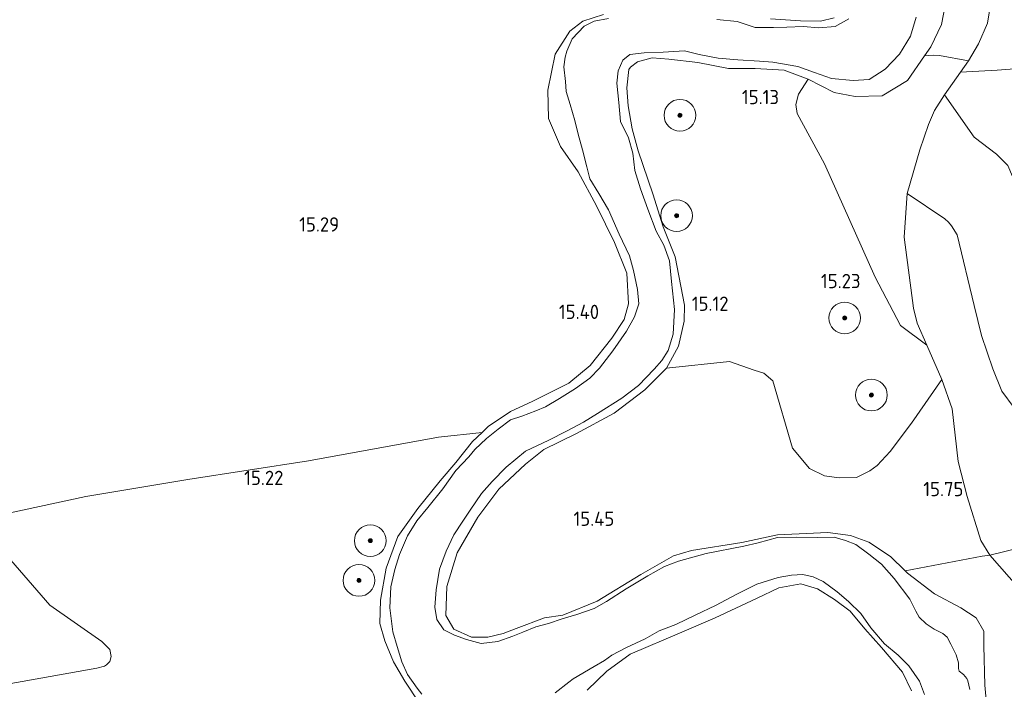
# Model space of a CAD drawing. Extents: x 196936 to 200438, y 361224 to 364196.
# Tile 159 of 256: x 199595 to 199719, y 361921 to 362006. Entities that reach past the tile are written whole.
import ezdxf
from ezdxf.enums import TextEntityAlignment as Align

# ---------------------------------------------------------------- set-up
doc = ezdxf.new("R2010")
doc.units = 0
for name, color, linetype, lineweight in [('B-ME-GR-BOOM-S', 90, 'Continuous', 25), ('B-ME-GR-BOUWLAND_BRAAKLIGGEND-GV', 200, 'Continuous', 13), ('B-ME-GR-GRAS-GV', 60, 'Continuous', 13), ('B-ME-GW-TALUD_KRUIN-G', 90, 'Continuous', 18), ('B-ME-GW-TALUD_TEEN-G', 90, 'Continuous', 18), ('B-ME-IE-TERREINAFSCHEIDING_KUNSTMATIG_HEKWERK-G', 20, 'IE-TERREINAFSCHEIDING-KUNSTMATIG', 18), ('B-ME-OG-HOOGTEPUNT-S', 7, 'Continuous', 25), ('B-ME-OG-TERREIN_GROEN-GV', 7, 'Continuous', 18), ('B-ME-OG-WATER_BEEK-GV', 150, 'Continuous', 18)]:
    doc.layers.add(name, color=color, linetype=linetype, lineweight=lineweight)
doc.styles.add('NLCS-ISO-ANNOTATIVE-T18', font='NLCS-ISO.ttf', dxfattribs={"height": 1.8})
doc.linetypes.add('IE-TERREINAFSCHEIDING-KUNSTMATIG', pattern='A,4,[82,NLCS.SHX,S=0.75,R=90,X=0,Y=0],4,-2', length=10)

# ---------------------------------------------------------------- blocks, each defined once
blk = doc.blocks.new('SAL-HOOGTELABEL-SO')
at = {"color": 0, "linetype": 'ByBlock', "lineweight": -2, "style": 'NLCS-ISO-ANNOTATIVE-T18'}
blk.add_attdef('HOOGTE', text='', height=1.8, dxfattribs=at).set_placement((2.79, 0), align=Align.RIGHT)
blk = doc.blocks.new('SGR-BOOM_01-SO')
at = {"linetype": 'ByBlock', "lineweight": 18}
h = blk.add_hatch(color=0, dxfattribs=at)
h.dxf.hatch_style = 1
edge = h.paths.add_edge_path()
edge.add_arc((0, 0), 0.25, 0, 360)
at = {"color": 0, "linetype": 'ByBlock', "lineweight": 18}
for radius in [2, 0.25]:
    blk.add_circle((0, 0), radius, dxfattribs=at)

msp = doc.modelspace()

# ---------------------------------------------------------------- linework, layer by layer
at = {"layer": 'B-ME-GR-BOUWLAND_BRAAKLIGGEND-GV'}
msp.add_polyline3d([(199717.398, 362007.985, 16.756), (199716.949, 362005.457, 16.67), (199715.823, 362002.851, 16.536), (199714.569, 362000.699, 16.484), (199710.887, 362001.354, 16.121), (199710.086, 362001.419, 15.966), (199709.009, 362001.324, 15.541), (199709.787, 362002.457, 15.598), (199711.153, 362005.288, 15.911), (199711.883, 362009.021, 16.157)], dxfattribs=at)
at = {"layer": 'B-ME-GR-GRAS-GV'}
for points in [[(199711.883, 362009.021, 16.157), (199711.153, 362005.288, 15.911), (199709.787, 362002.457, 15.598), (199709.009, 362001.324, 15.541), (199706.866, 361998.201, 15.527), (199703.642, 361996.274, 15.467), (199700.233, 361996.176, 15.348), (199697.581, 361996.701, 15.262), (199694.301, 361998.36, 15.21), (199691.273, 361999.49, 15.206), (199687.615, 361999.732, 15.232), (199684.227, 361999.724, 15.296), (199680.361, 362000.485, 15.344), (199676.7, 362000.916, 15.352), (199674.621, 362001.072, 15.378), (199672.763, 362000.566, 15.381), (199671.851, 361999.885, 15.378), (199671.645, 361999.604, 15.378), (199671.426, 361997.257, 15.378), (199671.561, 361995.015, 15.378), (199672.062, 361992.124, 15.381), (199672.817, 361989.315, 15.385), (199674.701, 361983.891, 15.378), (199675.988, 361979.734, 15.378), (199677.503, 361975.948, 15.378), (199678.709, 361969.836, 15.381), (199678.663, 361967.825, 15.344), (199677.924, 361964.659, 15.344), (199676.434, 361961.903, 15.344), (199673.678, 361959.161, 15.344), (199669.793, 361956.212, 15.344), (199664.957, 361953.626, 15.344), (199660.923, 361951.652, 15.359), (199658.608, 361949.794, 15.363), (199655.237, 361946.631, 15.363), (199652.582, 361943.113, 15.363), (199649.975, 361938.596, 15.363), (199648.654, 361934.343, 15.363), (199648.555, 361930.699, 15.363), (199649.56, 361928.959, 15.363), (199651.775, 361927.972, 15.363), (199653.841, 361927.96, 15.363), (199655.778, 361928.402, 15.363), (199657.434, 361929.049, 15.363), (199660.989, 361930.383, 15.363), (199663.328, 361930.73, 15.363), (199667.643, 361932.497, 15.363), (199673.177, 361935.861, 15.363), (199677.305, 361938.236, 15.363), (199679.572, 361938.882, 15.411), (199685.921, 361939.893, 15.411), (199690.426, 361940.863, 15.411), (199696.797, 361941.163, 15.43), (199699.669, 361940.775, 15.434), (199701.97, 361939.955, 15.549), (199704.697, 361938.143, 15.605), (199706.556, 361936.323, 15.594), (199706.841, 361936.044, 15.669), (199710.27, 361933.41, 15.822), (199713.574, 361931.651, 15.971), (199715.537, 361930.394, 16.072), (199716.508, 361928.709, 16.075), (199716.503, 361926.877, 15.911), (199716.615, 361921.913, 15.658), (199716.983, 361918.254, 15.665)], [(199728.612, 362007.927, 19.352), (199729.443, 362004.237, 19.264), (199729.849, 362000.624, 19.144), (199725.352, 362000.033, 18.007), (199718.181, 361999.514, 17.118), (199713.557, 361999.255, 16.625), (199714.569, 362000.699, 16.484), (199715.823, 362002.851, 16.536), (199716.949, 362005.457, 16.67), (199717.398, 362007.985, 16.756)], [(199668.446, 362006.526, 15.427), (199665.849, 362005.675, 15.449), (199664.192, 362004.416, 15.505), (199662.339, 362001.51, 15.498), (199661.421, 361996.975, 15.464), (199661.532, 361993.423, 15.49), (199663.01, 361989.88, 15.472), (199665.27, 361986.672, 15.461), (199667.559, 361982.376, 15.438), (199669.864, 361977.747, 15.367), (199671.413, 361973.906, 15.364), (199671.63, 361970, 15.349), (199671.082, 361968.059, 15.367), (199669.498, 361965.701, 15.367), (199666.764, 361962.249, 15.367), (199664.078, 361960.007, 15.379), (199659.548, 361957.726, 15.42), (199656.703, 361956.415, 15.401), (199653.912, 361954.527, 15.423), (199653.121, 361953.778, 15.231), (199647.615, 361953.193, 15.2), (199631.193, 361950.216, 15.149), (199615.97, 361947.862, 15.167), (199603.09, 361945.714, 15.263), (199589.166, 361942.734, 15.311)], [(199645.161, 361919.657, 15.416), (199643.353, 361922.384, 15.408), (199641.948, 361924.828, 15.405), (199640.829, 361927.487, 15.379), (199640.217, 361929.699, 15.345), (199640.293, 361932.643, 15.267), (199640.996, 361936.664, 15.17), (199642.489, 361940.642, 15.125), (199645.01, 361944.191, 15.203), (199647.843, 361947.668, 15.386), (199649.795, 361949.987, 15.476), (199651.92, 361952.641, 15.49), (199653.121, 361953.778, 15.231), (199653.912, 361954.527, 15.423), (199656.703, 361956.415, 15.401), (199659.548, 361957.726, 15.42), (199664.078, 361960.007, 15.379), (199666.764, 361962.249, 15.367), (199669.498, 361965.701, 15.367), (199671.082, 361968.059, 15.367), (199671.63, 361970, 15.349), (199671.413, 361973.906, 15.364), (199669.864, 361977.747, 15.367), (199667.559, 361982.376, 15.438), (199665.27, 361986.672, 15.461), (199663.01, 361989.88, 15.472), (199661.532, 361993.423, 15.49), (199661.421, 361996.975, 15.464), (199662.339, 362001.51, 15.498), (199664.192, 362004.416, 15.505), (199665.849, 362005.675, 15.449), (199668.446, 362006.526, 15.427)], [(199669.079, 362006.019, 14.9), (199667.281, 362005.687, 14.9), (199666.034, 362005.039, 14.9), (199664.506, 362003.455, 14.9), (199663.828, 362001.892, 14.9), (199663.596, 362001.164, 14.9), (199663.467, 361999.942, 14.9), (199663.659, 361998.082, 14.9), (199663.738, 361996.811, 14.9), (199664.266, 361995.186, 14.9), (199664.83, 361993.176, 14.9), (199665.271, 361991.446, 14.9), (199665.805, 361989.443, 14.9), (199666.341, 361987.314, 14.9), (199666.742, 361985.812, 14.9), (199667.866, 361983.923, 14.9), (199669.11, 361981.879, 14.9), (199670.43, 361978.817, 14.9), (199671.73, 361976.072, 14.9), (199672.24, 361974.232, 14.9), (199672.743, 361971.829, 14.9), (199672.919, 361970.035, 14.9), (199672.376, 361968.378, 14.9), (199671.354, 361966.551, 14.9), (199669.619, 361964.076, 14.9), (199667.952, 361961.898, 14.9), (199666.715, 361960.622, 14.9), (199664.917, 361959.352, 14.9), (199662.896, 361958.071, 14.9), (199661.153, 361957.038, 14.9), (199659.904, 361956.515, 14.9), (199658.125, 361955.866, 14.9), (199656.728, 361955.379, 14.9), (199655.134, 361954.186, 14.9), (199653.674, 361953.024, 14.9), (199652.188, 361951.618, 14.9), (199651.448, 361950.727, 14.9), (199649.826, 361949.008, 14.9), (199648.154, 361946.675, 14.9), (199646.261, 361944.331, 14.9), (199644.891, 361942.617, 14.9), (199643.707, 361940.765, 14.9), (199642.71, 361938.368, 14.9), (199642.088, 361936.51, 14.9), (199641.605, 361934.307, 14.9), (199641.484, 361931.643, 14.9), (199641.842, 361928.617, 14.9), (199642.382, 361926.77, 14.9), (199642.996, 361924.842, 14.9), (199643.716, 361923.234, 14.9), (199644.941, 361921.509, 14.9), (199645.522, 361920.779, 14.9)], [(199714.738, 361921.368, 14.9), (199714.492, 361922.459, 14.9), (199714.34, 361922.745, 14.9), (199713.925, 361923.248, 14.9), (199713.394, 361923.654, 14.9), (199713.315, 361923.985, 14.9), (199713.296, 361924.71, 14.9), (199712.999, 361925.718, 14.9), (199712.313, 361927.068, 14.9), (199711.863, 361927.955, 14.9), (199711.315, 361928.427, 14.9), (199710.22, 361928.965, 14.9), (199709.219, 361929.636, 14.9), (199708.348, 361930.466, 14.9), (199707.907, 361931.257, 14.9), (199707.159, 361932.746, 14.9), (199705.167, 361935.34, 14.9), (199703.586, 361937.149, 14.9), (199701.976, 361938.432, 14.9), (199700.352, 361939.656, 14.9), (199699.028, 361940.153, 14.9), (199697.595, 361940.582, 14.9), (199695.458, 361940.548, 14.9), (199692.863, 361940.559, 14.9), (199690.446, 361940.529, 14.9), (199688.009, 361939.877, 14.9), (199686.182, 361939.427, 14.9), (199681.428, 361938.502, 14.9), (199677.953, 361937.56, 14.9), (199676.167, 361936.882, 14.9), (199674.048, 361935.717, 14.9), (199671.309, 361934.04, 14.9), (199668.843, 361932.456, 14.9), (199667.289, 361931.567, 14.9), (199665.076, 361930.8, 14.9), (199663.258, 361930.254, 14.9), (199661.5, 361929.694, 14.9), (199659.931, 361929.278, 14.9), (199658.271, 361928.601, 14.9), (199657.022, 361928.079, 14.9), (199655.111, 361927.398, 14.9), (199653.022, 361927.166, 14.9), (199651.166, 361927.662, 14.9), (199649.634, 361928.207, 14.9), (199648.293, 361928.896, 14.9), (199647.4, 361930.168, 14.9), (199647.146, 361931.761, 14.9), (199647.311, 361933.945, 14.9), (199647.729, 361936.539, 14.9), (199648.573, 361938.815, 14.9), (199649.554, 361940.871, 14.9), (199650.71, 361942.604, 14.9), (199651.627, 361943.987, 14.9), (199653.028, 361946.101, 14.9), (199654.41, 361947.594, 14.9), (199656.148, 361949.41, 14.9), (199658.593, 361951.438, 14.9), (199661.551, 361952.812, 14.9), (199663.805, 361953.96, 14.9), (199665.919, 361955.078, 14.9), (199667.704, 361956.196, 14.9), (199670.781, 361958.122, 14.9), (199672.878, 361959.708, 14.9), (199674.848, 361961.769, 14.9), (199675.808, 361962.887, 14.9), (199676.62, 361964.15, 14.9), (199677.252, 361966.184, 14.9), (199677.448, 361969.322, 14.9), (199677.052, 361972.858, 14.9), (199676.812, 361975.449, 14.9), (199676.079, 361977.404, 14.9), (199675.119, 361979.193, 14.9), (199674.077, 361981.972, 14.9), (199673.113, 361984.544, 14.9), (199672.433, 361986.863, 14.9), (199672.155, 361989.025, 14.9), (199671.607, 361990.968, 14.9), (199670.614, 361993.015, 14.9), (199670.392, 361995.415, 14.9), (199670.124, 361997.887, 14.9), (199670.329, 361999.436, 14.9), (199670.892, 362000.776, 14.9), (199671.775, 362001.477, 14.9), (199673.576, 362001.683, 14.9), (199676.007, 362001.773, 14.9), (199678.703, 362001.926, 14.9), (199680.537, 362001.466, 14.9), (199682.939, 362001.031, 14.9), (199685.42, 362000.796, 14.9), (199688.165, 362000.625, 14.9), (199689.831, 362000.518, 14.9), (199693.019, 361999.962, 14.9), (199695.094, 361999.196, 14.9), (199697.271, 361998.468, 14.9), (199699.996, 361998.208, 14.9), (199702.028, 361998.328, 14.9), (199704.018, 361999.617, 14.9), (199705.844, 362001.538, 14.9), (199707.243, 362003.778, 14.9), (199707.967, 362006.207, 14.9)], [(199699.46, 362005.97, 14.9), (199697.708, 362005.033, 14.9), (199695.663, 362004.853, 14.9), (199693.664, 362005.007, 14.9), (199691.617, 362004.953, 14.9), (199689.94, 362004.875, 14.9), (199687.596, 362004.89, 14.9), (199685.359, 362005.631, 14.9), (199682.789, 362005.886, 14.9)], [(199697.598, 362006.117, 15.341), (199695.85, 362005.679, 15.389), (199693.328, 362005.75, 15.408), (199689.57, 362005.969, 15.404)], [(199689.57, 362005.969, 15.404), (199693.328, 362005.75, 15.408), (199695.85, 362005.679, 15.389), (199697.598, 362006.117, 15.341)], [(199720.349, 361956.915, 16.844), (199718.794, 361958.991, 16.727), (199717.622, 361961.835, 16.598), (199716.188, 361966.005, 16.507), (199715.28, 361969.807, 16.459), (199713.117, 361978.717, 16.449), (199712.405, 361979.862, 16.4), (199712.022, 361980.319, 16.41), (199711.553, 361980.755, 16.41), (199706.801, 361983.938, 15.734), (199708.414, 361989.439, 15.905), (199709.496, 361992.666, 15.898), (199710.28, 361994.411, 16.051), (199711.538, 361996.375, 16.278), (199715.295, 361991.041, 16.699), (199718.104, 361988.917, 16.91), (199719.524, 361987.484, 17.188)], [(199584.833, 361920.562, 15.548), (199604.442, 361924.05, 15.239), (199605.422, 361924.299, 15.269), (199605.702, 361924.473, 15.274), (199606.107, 361924.891, 15.269), (199606.283, 361925.499, 15.315), (199606.116, 361926.393, 15.312), (199605.091, 361927.418, 15.317), (199598.538, 361931.989, 15.244), (199589.166, 361942.734, 15.311), (199603.09, 361945.714, 15.263), (199615.97, 361947.862, 15.167), (199631.193, 361950.216, 15.149), (199647.615, 361953.193, 15.2), (199653.121, 361953.778, 15.231), (199651.92, 361952.641, 15.49), (199649.795, 361949.987, 15.476), (199647.843, 361947.668, 15.386), (199645.01, 361944.191, 15.203), (199642.489, 361940.642, 15.125), (199640.996, 361936.664, 15.17), (199640.293, 361932.643, 15.267), (199640.217, 361929.699, 15.345), (199640.829, 361927.487, 15.379), (199641.948, 361924.828, 15.405), (199643.353, 361922.384, 15.408), (199645.161, 361919.657, 15.416)], [(199662.369, 361920.947, 14.9), (199664.093, 361922.297, 14.9), (199664.626, 361922.705, 14.9), (199667.301, 361924.24, 14.9), (199668.575, 361925.007, 14.9), (199669.518, 361925.694, 14.9), (199671.366, 361926.64, 14.9), (199673.722, 361927.749, 14.9), (199675.496, 361928.775, 14.9), (199677.59, 361929.569, 14.9), (199680.122, 361930.763, 14.9), (199682.595, 361931.97, 14.9), (199685.308, 361933.402, 14.9), (199687.847, 361934.625, 14.9), (199690.518, 361935.473, 14.9), (199692.221, 361935.795, 14.9), (199693.646, 361935.869, 14.9), (199694.923, 361935.571, 14.9), (199696.189, 361934.963, 14.9), (199697.984, 361933.667, 14.9), (199699.423, 361932.455, 14.9), (199700.977, 361930.934, 14.9), (199702.218, 361929.142, 14.9), (199703.972, 361927.137, 14.9), (199705.666, 361925.677, 14.9), (199707.017, 361924.36, 14.9), (199708.371, 361922.385, 14.9), (199709.018, 361920.731, 14.9)], [(199666.399, 361921.272, 15.219), (199668.88, 361923.652, 15.263), (199671.83, 361925.828, 15.282), (199678.342, 361928.581, 15.327), (199682.573, 361930.411, 15.368), (199687.793, 361932.856, 15.386), (199690.59, 361934.175, 15.453), (199693.388, 361934.696, 15.465), (199695.494, 361934.063, 15.468), (199697.623, 361932.721, 15.468), (199699.621, 361931.222, 15.483), (199701.453, 361929.01, 15.509), (199703.575, 361926.636, 15.535), (199706.231, 361923.527, 15.599), (199707.377, 361921.194, 15.591)], [(199707.377, 361921.194, 15.591), (199706.231, 361923.527, 15.599), (199703.575, 361926.636, 15.535), (199701.453, 361929.01, 15.509), (199699.621, 361931.222, 15.483), (199697.623, 361932.721, 15.468), (199695.494, 361934.063, 15.468), (199693.388, 361934.696, 15.465), (199690.59, 361934.175, 15.453), (199687.793, 361932.856, 15.386), (199682.573, 361930.411, 15.368), (199678.342, 361928.581, 15.327), (199671.83, 361925.828, 15.282), (199668.88, 361923.652, 15.263), (199666.399, 361921.272, 15.219)]]:
    msp.add_polyline3d(points, dxfattribs=at)
msp.add_polyline3d([(199680.361, 362000.485, 15.344), (199684.227, 361999.724, 15.296), (199687.615, 361999.732, 15.232), (199691.273, 361999.49, 15.206), (199694.301, 361998.36, 15.21), (199693.108, 361996.476, 15.144), (199692.762, 361995.169, 15.138), (199692.905, 361994.034, 15.15), (199696.358, 361987.679, 15.16), (199702.77, 361973.372, 15.416), (199705.959, 361967.283, 15.613), (199709.294, 361964.791, 15.785), (199711.205, 361960.489, 15.87), (199707.379, 361954.982, 15.631), (199704.656, 361951.383, 15.467), (199703.017, 361949.601, 15.467), (199702.115, 361948.964, 15.228), (199700.406, 361948.093, 15.228), (199698.239, 361948.081, 15.228), (199696.367, 361948.33, 15.232), (199694.463, 361949.245, 15.232), (199692.333, 361951.812, 15.232), (199689.843, 361960.299, 15.25), (199688.706, 361961.27, 15.246), (199687.477, 361961.651, 15.306), (199684.392, 361962.748, 15.317), (199676.434, 361961.903, 15.344), (199677.924, 361964.659, 15.344), (199678.663, 361967.825, 15.344), (199678.709, 361969.836, 15.381), (199677.503, 361975.948, 15.378), (199675.988, 361979.734, 15.378), (199674.701, 361983.891, 15.378), (199672.817, 361989.315, 15.385), (199672.062, 361992.124, 15.381), (199671.561, 361995.015, 15.378), (199671.426, 361997.257, 15.378), (199671.645, 361999.604, 15.378), (199671.851, 361999.885, 15.378), (199672.763, 362000.566, 15.381), (199674.621, 362001.072, 15.378), (199676.7, 362000.916, 15.352)], close=True, dxfattribs=at)
at = {"layer": 'B-ME-GW-TALUD_KRUIN-G'}
for points in [[(199716.983, 361918.254, 15.665), (199716.615, 361921.913, 15.658), (199716.503, 361926.877, 15.911), (199716.508, 361928.709, 16.075), (199715.537, 361930.394, 16.072), (199713.574, 361931.651, 15.971), (199710.27, 361933.41, 15.822), (199706.841, 361936.044, 15.669), (199706.556, 361936.323, 15.594), (199704.697, 361938.143, 15.605), (199701.97, 361939.955, 15.549), (199699.669, 361940.775, 15.434), (199696.797, 361941.163, 15.43), (199690.426, 361940.863, 15.411), (199685.921, 361939.893, 15.411), (199679.572, 361938.882, 15.411), (199677.305, 361938.236, 15.363), (199673.177, 361935.861, 15.363), (199667.643, 361932.497, 15.363), (199663.328, 361930.73, 15.363), (199660.989, 361930.383, 15.363), (199657.434, 361929.049, 15.363), (199655.778, 361928.402, 15.363), (199653.841, 361927.96, 15.363), (199651.775, 361927.972, 15.363), (199649.56, 361928.959, 15.363), (199648.555, 361930.699, 15.363), (199648.654, 361934.343, 15.363), (199649.975, 361938.596, 15.363), (199652.582, 361943.113, 15.363), (199655.237, 361946.631, 15.363), (199658.608, 361949.794, 15.363), (199660.923, 361951.652, 15.359), (199664.957, 361953.626, 15.344), (199669.793, 361956.212, 15.344), (199673.678, 361959.161, 15.344), (199676.434, 361961.903, 15.344), (199677.924, 361964.659, 15.344), (199678.663, 361967.825, 15.344), (199678.709, 361969.836, 15.381), (199677.503, 361975.948, 15.378), (199675.988, 361979.734, 15.378), (199674.701, 361983.891, 15.378), (199672.817, 361989.315, 15.385), (199672.062, 361992.124, 15.381), (199671.561, 361995.015, 15.378), (199671.426, 361997.257, 15.378), (199671.645, 361999.604, 15.378), (199671.851, 361999.885, 15.378), (199672.763, 362000.566, 15.381), (199674.621, 362001.072, 15.378), (199676.7, 362000.916, 15.352), (199680.361, 362000.485, 15.344), (199684.227, 361999.724, 15.296), (199687.615, 361999.732, 15.232), (199691.273, 361999.49, 15.206), (199694.301, 361998.36, 15.21), (199697.581, 361996.701, 15.262), (199700.233, 361996.176, 15.348), (199703.642, 361996.274, 15.467), (199706.866, 361998.201, 15.527), (199709.009, 362001.324, 15.541), (199709.787, 362002.457, 15.598), (199711.153, 362005.288, 15.911), (199711.883, 362009.021, 16.157)], [(199668.446, 362006.526, 15.427), (199665.849, 362005.675, 15.449), (199664.192, 362004.416, 15.505)], [(199697.598, 362006.117, 15.341), (199695.85, 362005.679, 15.389), (199693.328, 362005.75, 15.408), (199689.57, 362005.969, 15.404)], [(199664.192, 362004.416, 15.505), (199662.339, 362001.51, 15.498), (199661.421, 361996.975, 15.464), (199661.532, 361993.423, 15.49), (199663.01, 361989.88, 15.472), (199665.27, 361986.672, 15.461), (199667.559, 361982.376, 15.438), (199669.864, 361977.747, 15.367), (199671.413, 361973.906, 15.364), (199671.63, 361970, 15.349), (199671.082, 361968.059, 15.367), (199669.498, 361965.701, 15.367), (199666.764, 361962.249, 15.367), (199664.078, 361960.007, 15.379), (199659.548, 361957.726, 15.42), (199656.703, 361956.415, 15.401), (199653.912, 361954.527, 15.423), (199653.121, 361953.778, 15.231), (199651.92, 361952.641, 15.49), (199649.795, 361949.987, 15.476), (199647.843, 361947.668, 15.386), (199645.01, 361944.191, 15.203), (199642.489, 361940.642, 15.125), (199640.996, 361936.664, 15.17), (199640.293, 361932.643, 15.267), (199640.217, 361929.699, 15.345), (199640.829, 361927.487, 15.379), (199641.948, 361924.828, 15.405), (199643.353, 361922.384, 15.408), (199645.161, 361919.657, 15.416)], [(199666.399, 361921.272, 15.219), (199668.88, 361923.652, 15.263), (199671.83, 361925.828, 15.282), (199678.342, 361928.581, 15.327), (199682.573, 361930.411, 15.368), (199687.793, 361932.856, 15.386), (199690.59, 361934.175, 15.453), (199693.388, 361934.696, 15.465), (199695.494, 361934.063, 15.468), (199697.623, 361932.721, 15.468), (199699.621, 361931.222, 15.483), (199701.453, 361929.01, 15.509), (199703.575, 361926.636, 15.535), (199706.231, 361923.527, 15.599), (199707.377, 361921.194, 15.591)]]:
    msp.add_polyline3d(points, dxfattribs=at)
at = {"layer": 'B-ME-GW-TALUD_TEEN-G'}
for points in [[(199717.398, 362007.985, 16.756), (199716.949, 362005.457, 16.67), (199715.823, 362002.851, 16.536), (199714.569, 362000.699, 16.484), (199713.557, 361999.255, 16.625), (199711.538, 361996.375, 16.278), (199710.28, 361994.411, 16.051), (199709.496, 361992.666, 15.898), (199708.414, 361989.439, 15.905), (199706.801, 361983.938, 15.734), (199706.454, 361978.423, 15.708), (199707.61, 361969.463, 15.729)], [(199745.084, 361898.741, 17.001), (199735.963, 361914.459, 16.878), (199730.701, 361921.33, 16.852), (199722.125, 361932.736, 16.818), (199717.262, 361938.291, 16.497), (199716.1, 361940.161, 16.411), (199714.38, 361945.688, 16.18), (199713.255, 361950.136, 16.042), (199712.496, 361956.755, 15.982), (199711.205, 361960.489, 15.87), (199709.294, 361964.791, 15.785), (199708.062, 361967.57, 15.826), (199707.61, 361969.463, 15.729)]]:
    msp.add_polyline3d(points, dxfattribs=at)
at = {"layer": 'B-ME-IE-TERREINAFSCHEIDING_KUNSTMATIG_HEKWERK-G'}
for points in [[(199653.121, 361953.778, 15.231), (199647.615, 361953.193, 15.2), (199631.193, 361950.216, 15.149), (199615.97, 361947.862, 15.167), (199603.09, 361945.714, 15.263), (199589.166, 361942.734, 15.311)], [(199741.5, 361944.226, 18.291), (199717.262, 361938.291, 16.497), (199716.276, 361938.177, 16.42), (199706.556, 361936.323, 15.594)]]:
    msp.add_polyline3d(points, dxfattribs=at)
at = {"layer": 'B-ME-OG-TERREIN_GROEN-GV'}
for points in [[(199711.538, 361996.375, 16.278), (199710.28, 361994.411, 16.051), (199709.496, 361992.666, 15.898), (199708.414, 361989.439, 15.905), (199706.801, 361983.938, 15.734), (199706.454, 361978.423, 15.708), (199707.61, 361969.463, 15.729), (199708.062, 361967.57, 15.826), (199709.294, 361964.791, 15.785), (199705.959, 361967.283, 15.613), (199702.77, 361973.372, 15.416), (199696.358, 361987.679, 15.16), (199692.905, 361994.034, 15.15), (199692.762, 361995.169, 15.138), (199693.108, 361996.476, 15.144), (199694.301, 361998.36, 15.21), (199697.581, 361996.701, 15.262), (199700.233, 361996.176, 15.348), (199703.642, 361996.274, 15.467), (199706.866, 361998.201, 15.527), (199709.009, 362001.324, 15.541), (199710.086, 362001.419, 15.966), (199710.887, 362001.354, 16.121), (199714.569, 362000.699, 16.484), (199713.557, 361999.255, 16.625)], [(199725.248, 361973.378, 17.632), (199724.375, 361973.133, 17.525), (199723.136, 361974.116, 17.47), (199722.07, 361976.894, 17.398), (199721.089, 361982.304, 17.353), (199720.575, 361984.995, 17.334), (199719.524, 361987.484, 17.188), (199718.104, 361988.917, 16.91), (199715.295, 361991.041, 16.699), (199711.538, 361996.375, 16.278), (199713.557, 361999.255, 16.625), (199718.181, 361999.514, 17.118), (199725.352, 362000.033, 18.007), (199729.849, 362000.624, 19.144), (199732.597, 361992.103, 18.933), (199732.469, 361987.359, 18.457), (199732.323, 361984.986, 18.347), (199731.415, 361981.445, 18.298), (199730.361, 361979.202, 18.175), (199728.847, 361977.434, 17.991), (199726.926, 361975.149, 17.771)], [(199696.367, 361948.33, 15.232), (199698.239, 361948.081, 15.228), (199700.406, 361948.093, 15.228), (199702.115, 361948.964, 15.228), (199703.017, 361949.601, 15.467), (199704.656, 361951.383, 15.467), (199707.379, 361954.982, 15.631), (199711.205, 361960.489, 15.87), (199712.496, 361956.755, 15.982), (199713.255, 361950.136, 16.042), (199714.38, 361945.688, 16.18), (199716.1, 361940.161, 16.411), (199717.262, 361938.291, 16.497), (199716.276, 361938.177, 16.42), (199706.556, 361936.323, 15.594), (199704.697, 361938.143, 15.605), (199701.97, 361939.955, 15.549), (199699.669, 361940.775, 15.434), (199696.797, 361941.163, 15.43), (199690.426, 361940.863, 15.411), (199685.921, 361939.893, 15.411), (199679.572, 361938.882, 15.411), (199677.305, 361938.236, 15.363), (199673.177, 361935.861, 15.363), (199667.643, 361932.497, 15.363), (199663.328, 361930.73, 15.363), (199660.989, 361930.383, 15.363), (199657.434, 361929.049, 15.363), (199655.778, 361928.402, 15.363), (199653.841, 361927.96, 15.363), (199651.775, 361927.972, 15.363), (199649.56, 361928.959, 15.363), (199648.555, 361930.699, 15.363), (199648.654, 361934.343, 15.363), (199649.975, 361938.596, 15.363), (199652.582, 361943.113, 15.363), (199655.237, 361946.631, 15.363), (199658.608, 361949.794, 15.363), (199660.923, 361951.652, 15.359), (199664.957, 361953.626, 15.344), (199669.793, 361956.212, 15.344), (199673.678, 361959.161, 15.344), (199676.434, 361961.903, 15.344), (199684.392, 361962.748, 15.317), (199687.477, 361961.651, 15.306), (199688.706, 361961.27, 15.246), (199689.843, 361960.299, 15.25), (199692.333, 361951.812, 15.232), (199694.463, 361949.245, 15.232)], [(199751.75, 361887.326, 17.967), (199748.06, 361886.714, 17.389), (199747.899, 361889.244, 17.225), (199747.258, 361892.544, 17.165), (199746.35, 361895.906, 17.053), (199745.084, 361898.741, 17.001), (199735.963, 361914.459, 16.878), (199730.701, 361921.33, 16.852), (199722.125, 361932.736, 16.818), (199717.262, 361938.291, 16.497), (199741.5, 361944.226, 18.291), (199744.274, 361933.751, 18.075), (199747.573, 361921.696, 17.929), (199749.25, 361913.969, 17.884), (199750.307, 361906.01, 17.914), (199751.633, 361890.171, 17.753)], [(199584.833, 361920.562, 15.548), (199578.416, 361919.566, 15.776), (199571.575, 361920.83, 16.249), (199575.587, 361942.305, 16.002), (199589.166, 361942.734, 15.311), (199598.538, 361931.989, 15.244), (199605.091, 361927.418, 15.317), (199606.116, 361926.393, 15.312), (199606.283, 361925.499, 15.315), (199606.107, 361924.891, 15.269), (199605.702, 361924.473, 15.274), (199605.422, 361924.299, 15.269), (199604.442, 361924.05, 15.239)]]:
    msp.add_polyline3d(points, close=True, dxfattribs=at)
for points in [[(199741.5, 361944.226, 18.291), (199717.262, 361938.291, 16.497), (199716.1, 361940.161, 16.411), (199714.38, 361945.688, 16.18), (199713.255, 361950.136, 16.042), (199712.496, 361956.755, 15.982), (199711.205, 361960.489, 15.87), (199709.294, 361964.791, 15.785), (199708.062, 361967.57, 15.826), (199707.61, 361969.463, 15.729), (199706.454, 361978.423, 15.708), (199706.801, 361983.938, 15.734), (199711.553, 361980.755, 16.41), (199712.022, 361980.319, 16.41), (199712.405, 361979.862, 16.4), (199713.117, 361978.717, 16.449), (199715.28, 361969.807, 16.459), (199716.188, 361966.005, 16.507), (199717.622, 361961.835, 16.598), (199718.794, 361958.991, 16.727), (199720.349, 361956.915, 16.844)], [(199716.983, 361918.254, 15.665), (199716.615, 361921.913, 15.658), (199716.503, 361926.877, 15.911), (199716.508, 361928.709, 16.075), (199715.537, 361930.394, 16.072), (199713.574, 361931.651, 15.971), (199710.27, 361933.41, 15.822), (199706.841, 361936.044, 15.669), (199706.556, 361936.323, 15.594), (199716.276, 361938.177, 16.42), (199717.262, 361938.291, 16.497), (199722.125, 361932.736, 16.818), (199730.701, 361921.33, 16.852)]]:
    msp.add_polyline3d(points, dxfattribs=at)
at = {"layer": 'B-ME-OG-WATER_BEEK-GV'}
for points in [[(199645.522, 361920.779, 14.9), (199644.941, 361921.509, 14.9), (199643.716, 361923.234, 14.9), (199642.996, 361924.842, 14.9), (199642.382, 361926.77, 14.9), (199641.842, 361928.617, 14.9), (199641.484, 361931.643, 14.9), (199641.605, 361934.307, 14.9), (199642.088, 361936.51, 14.9), (199642.71, 361938.368, 14.9), (199643.707, 361940.765, 14.9), (199644.891, 361942.617, 14.9), (199646.261, 361944.331, 14.9), (199648.154, 361946.675, 14.9), (199649.826, 361949.008, 14.9), (199651.448, 361950.727, 14.9), (199652.188, 361951.618, 14.9), (199653.674, 361953.024, 14.9), (199655.134, 361954.186, 14.9), (199656.728, 361955.379, 14.9), (199658.125, 361955.866, 14.9), (199659.904, 361956.515, 14.9), (199661.153, 361957.038, 14.9), (199662.896, 361958.071, 14.9), (199664.917, 361959.352, 14.9), (199666.715, 361960.622, 14.9), (199667.952, 361961.898, 14.9), (199669.619, 361964.076, 14.9), (199671.354, 361966.551, 14.9), (199672.376, 361968.378, 14.9), (199672.919, 361970.035, 14.9), (199672.743, 361971.829, 14.9), (199672.24, 361974.232, 14.9), (199671.73, 361976.072, 14.9), (199670.43, 361978.817, 14.9), (199669.11, 361981.879, 14.9), (199667.866, 361983.923, 14.9), (199666.742, 361985.812, 14.9), (199666.341, 361987.314, 14.9), (199665.805, 361989.443, 14.9), (199665.271, 361991.446, 14.9), (199664.83, 361993.176, 14.9), (199664.266, 361995.186, 14.9), (199663.738, 361996.811, 14.9), (199663.659, 361998.082, 14.9), (199663.467, 361999.942, 14.9), (199663.596, 362001.164, 14.9), (199663.828, 362001.892, 14.9), (199664.506, 362003.455, 14.9), (199666.034, 362005.039, 14.9), (199667.281, 362005.687, 14.9), (199669.079, 362006.019, 14.9)], [(199707.967, 362006.207, 14.9), (199707.243, 362003.778, 14.9), (199705.844, 362001.538, 14.9), (199704.018, 361999.617, 14.9), (199702.028, 361998.328, 14.9), (199699.996, 361998.208, 14.9), (199697.271, 361998.468, 14.9), (199695.094, 361999.196, 14.9), (199693.019, 361999.962, 14.9), (199689.831, 362000.518, 14.9), (199688.165, 362000.625, 14.9), (199685.42, 362000.796, 14.9), (199682.939, 362001.031, 14.9), (199680.537, 362001.466, 14.9), (199678.703, 362001.926, 14.9), (199676.007, 362001.773, 14.9), (199673.576, 362001.683, 14.9), (199671.775, 362001.477, 14.9), (199670.892, 362000.776, 14.9), (199670.329, 361999.436, 14.9), (199670.124, 361997.887, 14.9), (199670.392, 361995.415, 14.9), (199670.614, 361993.015, 14.9), (199671.607, 361990.968, 14.9), (199672.155, 361989.025, 14.9), (199672.433, 361986.863, 14.9), (199673.113, 361984.544, 14.9), (199674.077, 361981.972, 14.9), (199675.119, 361979.193, 14.9), (199676.079, 361977.404, 14.9), (199676.812, 361975.449, 14.9), (199677.052, 361972.858, 14.9), (199677.448, 361969.322, 14.9), (199677.252, 361966.184, 14.9), (199676.62, 361964.15, 14.9), (199675.808, 361962.887, 14.9), (199674.848, 361961.769, 14.9), (199672.878, 361959.708, 14.9), (199670.781, 361958.122, 14.9), (199667.704, 361956.196, 14.9), (199665.919, 361955.078, 14.9), (199663.805, 361953.96, 14.9), (199661.551, 361952.812, 14.9), (199658.593, 361951.438, 14.9), (199656.148, 361949.41, 14.9), (199654.41, 361947.594, 14.9), (199653.028, 361946.101, 14.9), (199651.627, 361943.987, 14.9), (199650.71, 361942.604, 14.9), (199649.554, 361940.871, 14.9), (199648.573, 361938.815, 14.9), (199647.729, 361936.539, 14.9), (199647.311, 361933.945, 14.9), (199647.146, 361931.761, 14.9), (199647.4, 361930.168, 14.9), (199648.293, 361928.896, 14.9), (199649.634, 361928.207, 14.9), (199651.166, 361927.662, 14.9), (199653.022, 361927.166, 14.9), (199655.111, 361927.398, 14.9), (199657.022, 361928.079, 14.9), (199658.271, 361928.601, 14.9), (199659.931, 361929.278, 14.9), (199661.5, 361929.694, 14.9), (199663.258, 361930.254, 14.9), (199665.076, 361930.8, 14.9), (199667.289, 361931.567, 14.9), (199668.843, 361932.456, 14.9), (199671.309, 361934.04, 14.9), (199674.048, 361935.717, 14.9), (199676.167, 361936.882, 14.9), (199677.953, 361937.56, 14.9), (199681.428, 361938.502, 14.9), (199686.182, 361939.427, 14.9), (199688.009, 361939.877, 14.9), (199690.446, 361940.529, 14.9), (199692.863, 361940.559, 14.9), (199695.458, 361940.548, 14.9), (199697.595, 361940.582, 14.9), (199699.028, 361940.153, 14.9), (199700.352, 361939.656, 14.9), (199701.976, 361938.432, 14.9), (199703.586, 361937.149, 14.9), (199705.167, 361935.34, 14.9), (199707.159, 361932.746, 14.9), (199707.907, 361931.257, 14.9), (199708.348, 361930.466, 14.9), (199709.219, 361929.636, 14.9), (199710.22, 361928.965, 14.9), (199711.315, 361928.427, 14.9), (199711.863, 361927.955, 14.9), (199712.313, 361927.068, 14.9), (199712.999, 361925.718, 14.9), (199713.296, 361924.71, 14.9), (199713.315, 361923.985, 14.9), (199713.394, 361923.654, 14.9), (199713.925, 361923.248, 14.9), (199714.34, 361922.745, 14.9), (199714.492, 361922.459, 14.9), (199714.738, 361921.368, 14.9)], [(199682.789, 362005.886, 14.9), (199685.359, 362005.631, 14.9), (199687.596, 362004.89, 14.9), (199689.94, 362004.875, 14.9), (199691.617, 362004.953, 14.9), (199693.664, 362005.007, 14.9), (199695.663, 362004.853, 14.9), (199697.708, 362005.033, 14.9), (199699.46, 362005.97, 14.9)], [(199709.018, 361920.731, 14.9), (199708.371, 361922.385, 14.9), (199707.017, 361924.36, 14.9), (199705.666, 361925.677, 14.9), (199703.972, 361927.137, 14.9), (199702.218, 361929.142, 14.9), (199700.977, 361930.934, 14.9), (199699.423, 361932.455, 14.9), (199697.984, 361933.667, 14.9), (199696.189, 361934.963, 14.9), (199694.923, 361935.571, 14.9), (199693.646, 361935.869, 14.9), (199692.221, 361935.795, 14.9), (199690.518, 361935.473, 14.9), (199687.847, 361934.625, 14.9), (199685.308, 361933.402, 14.9), (199682.595, 361931.97, 14.9), (199680.122, 361930.763, 14.9), (199677.59, 361929.569, 14.9), (199675.496, 361928.775, 14.9), (199673.722, 361927.749, 14.9), (199671.366, 361926.64, 14.9), (199669.518, 361925.694, 14.9), (199668.575, 361925.007, 14.9), (199667.301, 361924.24, 14.9), (199664.626, 361922.705, 14.9), (199664.093, 361922.297, 14.9), (199662.369, 361920.947, 14.9)]]:
    msp.add_polyline3d(points, dxfattribs=at)

# ---------------------------------------------------------------- block references
at = {"layer": 'B-ME-GR-BOOM-S'}
for p in [(199678.106, 361993.816, 15.181), (199677.683, 361981.141, 15.303), (199698.929, 361968.24, 15.276), (199702.302, 361958.506, 15.268), (199638.995, 361940.133, 15.173), (199637.565, 361935.114, 15.18)]:
    msp.add_blockref('SGR-BOOM_01-SO', p, dxfattribs=at)
at = {"layer": 'B-ME-OG-HOOGTEPUNT-S'}
for p, values in [((199687.839, 361995.215, 15.126), {'HOOGTE': '15.13'}), ((199632.279, 361979.14, 15.292), {'HOOGTE': '15.29'}), ((199698.133, 361971.995, 15.229), {'HOOGTE': '15.23'}), ((199681.467, 361969.136, 15.122), {'HOOGTE': '15.12'}), ((199665.113, 361968.109, 15.397), {'HOOGTE': '15.40'}), ((199625.24, 361947.158, 15.223), {'HOOGTE': '15.22'}), ((199711.132, 361945.75, 15.745), {'HOOGTE': '15.75'}), ((199667.031, 361942.005, 15.451), {'HOOGTE': '15.45'})]:
    msp.add_blockref('SAL-HOOGTELABEL-SO', p, dxfattribs=at).add_auto_attribs(values)

doc.saveas('drawing.dxf')
